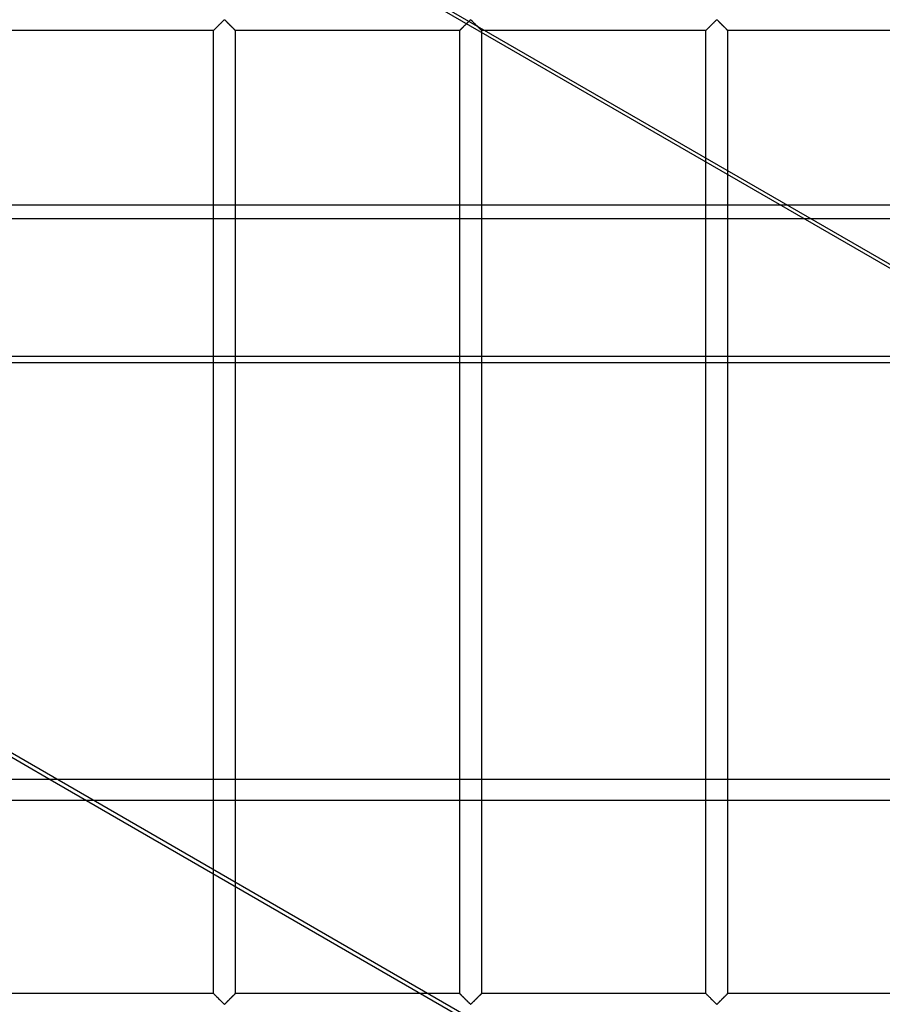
# Model space of a CAD drawing. Header units: millimetres. Extents: x -690 to 690, y -690 to 690.
# Tile 37 of 53: x 293 to 491, y -340 to -113. Entities that reach past the tile are written whole.
import ezdxf

# ---------------------------------------------------------------- set-up
doc = ezdxf.new("R2010")
doc.units = ezdxf.units.MM
doc.layers.add('MAIN-1', color=7, linetype='Continuous')
doc.layers.add('MAIN-2', color=7, linetype='Continuous')

msp = doc.modelspace()

# ---------------------------------------------------------------- linework, layer by layer
at = {"layer": 'MAIN-1'}
for p, q in [((-667.5, -155.95), (667.5, -155.95)), ((667.5, -192.36), (-667.5, -192.36)), ((133.87, -192.36), (299.9, -288.22)), ((667.5, -288.22), (-667.5, -288.22))]:
    msp.add_line(p, q, dxfattribs=at)
at = {"layer": 'MAIN-2'}
for p, q in [((530.92, -192.36), (365.39, -96.79)), ((366.96, -96.79), (532.48, -192.36)), ((337.71, -115.62), (337.77, -115.56)), ((337.81, -115.52), (337.76, -115.57)), ((337.77, -115.56), (337.84, -115.49)), ((337.86, -115.47), (337.81, -115.52)), ((337.84, -115.49), (337.92, -115.42)), ((337.91, -115.42), (337.86, -115.47)), ((337.97, -115.37), (337.91, -115.42)), ((337.92, -115.42), (337.99, -115.34)), ((338.03, -115.31), (337.97, -115.37)), ((337.99, -115.34), (338.07, -115.26)), ((338.08, -115.25), (338.03, -115.31)), ((338.07, -115.26), (338.16, -115.18)), ((338.14, -115.19), (338.08, -115.25)), ((338.2, -115.13), (338.14, -115.19)), ((338.16, -115.18), (338.24, -115.09)), ((338.27, -115.07), (338.2, -115.13)), ((338.24, -115.09), (338.33, -115)), ((338.33, -115.01), (338.27, -115.07)), ((338.33, -115), (338.42, -114.91)), ((338.39, -114.94), (338.33, -115.01)), ((338.46, -114.88), (338.39, -114.94)), ((338.42, -114.91), (338.52, -114.82)), ((338.53, -114.81), (338.46, -114.88)), ((338.52, -114.82), (338.61, -114.72)), ((338.59, -114.74), (338.53, -114.81)), ((338.66, -114.67), (338.59, -114.74)), ((338.61, -114.72), (338.71, -114.63)), ((338.73, -114.61), (338.66, -114.67)), ((338.71, -114.63), (338.8, -114.53)), ((338.8, -114.54), (338.73, -114.61)), ((338.8, -114.53), (338.9, -114.44)), ((338.87, -114.47), (338.8, -114.54)), ((338.94, -114.4), (338.87, -114.47)), ((338.9, -114.44), (339, -114.34)), ((339.01, -114.33), (338.94, -114.4)), ((339, -114.34), (339.09, -114.24)), ((339.07, -114.26), (339.01, -114.33)), ((339.14, -114.19), (339.07, -114.26)), ((339.09, -114.24), (339.19, -114.15)), ((339.21, -114.13), (339.14, -114.19)), ((339.19, -114.15), (339.28, -114.06)), ((339.27, -114.06), (339.21, -114.13)), ((339.34, -114), (339.27, -114.06)), ((339.28, -114.06), (339.37, -113.97)), ((339.41, -113.93), (339.34, -114)), ((339.37, -113.97), (339.46, -113.88)), ((339.47, -113.87), (339.41, -113.93)), ((339.46, -113.88), (339.55, -113.79)), ((339.53, -113.81), (339.47, -113.87)), ((339.59, -113.75), (339.53, -113.81)), ((339.55, -113.79), (339.63, -113.71)), ((339.65, -113.69), (339.59, -113.75)), ((339.63, -113.71), (339.71, -113.63)), ((339.71, -113.63), (339.65, -113.69)), ((339.71, -113.63), (339.79, -113.55)), ((339.77, -113.58), (339.71, -113.63)), ((339.82, -113.53), (339.77, -113.58)), ((339.79, -113.55), (339.87, -113.48)), ((339.87, -113.48), (339.82, -113.53)), ((339.87, -113.48), (339.94, -113.42)), ((339.93, -113.44), (339.87, -113.48)), ((340, -113.4), (339.93, -113.44)), ((339.94, -113.42), (340.06, -113.42)), ((340.11, -113.47), (340, -113.4)), ((340.06, -113.42), (340.13, -113.48)), ((340.21, -113.55), (340.11, -113.47)), ((340.13, -113.48), (340.21, -113.55)), ((340.21, -113.55), (340.29, -113.63)), ((340.3, -113.64), (340.21, -113.55)), ((340.29, -113.63), (340.37, -113.71)), ((340.4, -113.74), (340.3, -113.64)), ((340.37, -113.71), (340.45, -113.79)), ((340.51, -113.85), (340.4, -113.74)), ((340.45, -113.79), (340.54, -113.88)), ((340.62, -113.96), (340.51, -113.85)), ((340.54, -113.88), (340.63, -113.97)), ((340.74, -114.07), (340.62, -113.96)), ((340.63, -113.97), (340.72, -114.06)), ((340.72, -114.06), (340.81, -114.15)), ((340.85, -114.19), (340.74, -114.07)), ((340.81, -114.15), (340.91, -114.24)), ((340.97, -114.31), (340.85, -114.19)), ((340.91, -114.24), (341, -114.34)), ((341.09, -114.43), (340.97, -114.31)), ((341, -114.34), (341.1, -114.44)), ((341.21, -114.55), (341.09, -114.43)), ((341.1, -114.44), (341.2, -114.53)), ((341.2, -114.53), (341.29, -114.63)), ((341.33, -114.67), (341.21, -114.55)), ((341.29, -114.63), (341.39, -114.72)), ((341.45, -114.78), (341.33, -114.67)), ((341.39, -114.72), (341.48, -114.82)), ((341.57, -114.9), (341.45, -114.78)), ((341.48, -114.82), (341.58, -114.91)), ((341.68, -115.01), (341.57, -114.9)), ((341.58, -114.91), (341.67, -115)), ((341.67, -115), (341.76, -115.09)), ((341.79, -115.12), (341.68, -115.01)), ((341.76, -115.09), (341.84, -115.18)), ((341.89, -115.23), (341.79, -115.12)), ((341.84, -115.18), (341.93, -115.26)), ((341.99, -115.33), (341.89, -115.23)), ((341.93, -115.26), (342.01, -115.34)), ((342.09, -115.42), (341.99, -115.33)), ((342.01, -115.34), (342.08, -115.42)), ((342.08, -115.42), (342.16, -115.49)), ((342.18, -115.51), (342.09, -115.42)), ((342.16, -115.49), (342.23, -115.56)), ((342.26, -115.59), (342.18, -115.51)), ((342.23, -115.56), (342.29, -115.62)), ((394.38, -115.62), (394.44, -115.56)), ((394.48, -115.52), (394.43, -115.57)), ((394.44, -115.56), (394.51, -115.49)), ((394.53, -115.47), (394.48, -115.52)), ((394.51, -115.49), (394.58, -115.42)), ((394.58, -115.42), (394.53, -115.47)), ((394.58, -115.42), (394.66, -115.34)), ((394.64, -115.37), (394.58, -115.42)), ((394.69, -115.31), (394.64, -115.37)), ((394.66, -115.34), (394.74, -115.26)), ((394.75, -115.25), (394.69, -115.31)), ((394.74, -115.26), (394.82, -115.18)), ((394.81, -115.19), (394.75, -115.25)), ((394.87, -115.13), (394.81, -115.19)), ((394.82, -115.18), (394.91, -115.09)), ((394.93, -115.07), (394.87, -115.13)), ((394.91, -115.09), (395, -115)), ((395, -115.01), (394.93, -115.07)), ((395, -115), (395.09, -114.91)), ((395.06, -114.94), (395, -115.01)), ((395.13, -114.88), (395.06, -114.94)), ((395.09, -114.91), (395.18, -114.82)), ((395.19, -114.81), (395.13, -114.88)), ((395.18, -114.82), (395.28, -114.72)), ((395.26, -114.74), (395.19, -114.81)), ((395.33, -114.67), (395.26, -114.74)), ((395.28, -114.72), (395.37, -114.63)), ((395.4, -114.61), (395.33, -114.67)), ((395.37, -114.63), (395.47, -114.53)), ((395.47, -114.54), (395.4, -114.61)), ((395.47, -114.53), (395.57, -114.44)), ((395.53, -114.47), (395.47, -114.54)), ((395.6, -114.4), (395.53, -114.47)), ((395.57, -114.44), (395.66, -114.34)), ((395.67, -114.33), (395.6, -114.4)), ((395.66, -114.34), (395.76, -114.24)), ((395.74, -114.26), (395.67, -114.33)), ((395.81, -114.19), (395.74, -114.26)), ((395.76, -114.24), (395.85, -114.15)), ((395.88, -114.13), (395.81, -114.19)), ((395.85, -114.15), (395.95, -114.06)), ((395.94, -114.06), (395.88, -114.13)), ((396.01, -114), (395.94, -114.06)), ((395.95, -114.06), (396.04, -113.97)), ((396.07, -113.93), (396.01, -114)), ((396.04, -113.97), (396.13, -113.88)), ((396.14, -113.87), (396.07, -113.93)), ((396.13, -113.88), (396.22, -113.79)), ((396.2, -113.81), (396.14, -113.87)), ((396.26, -113.75), (396.2, -113.81)), ((396.22, -113.79), (396.3, -113.71)), ((396.32, -113.69), (396.26, -113.75)), ((396.3, -113.71), (396.38, -113.63)), ((396.38, -113.63), (396.32, -113.69)), ((396.38, -113.63), (396.46, -113.55)), ((396.43, -113.58), (396.38, -113.63)), ((396.49, -113.53), (396.43, -113.58)), ((396.46, -113.55), (396.53, -113.48)), ((396.54, -113.48), (396.49, -113.53)), ((396.53, -113.48), (396.61, -113.42)), ((396.59, -113.44), (396.54, -113.48)), ((396.67, -113.4), (396.59, -113.44)), ((396.61, -113.42), (396.72, -113.42)), ((396.78, -113.47), (396.67, -113.4)), ((396.72, -113.42), (396.8, -113.48)), ((396.87, -113.55), (396.78, -113.47)), ((396.8, -113.48), (396.87, -113.55)), ((396.87, -113.55), (396.95, -113.63)), ((396.97, -113.64), (396.87, -113.55)), ((396.95, -113.63), (397.03, -113.71)), ((397.07, -113.74), (396.97, -113.64)), ((397.03, -113.71), (397.12, -113.79)), ((397.18, -113.85), (397.07, -113.74)), ((397.12, -113.79), (397.2, -113.88)), ((397.29, -113.96), (397.18, -113.85)), ((397.2, -113.88), (397.29, -113.97)), ((397.4, -114.07), (397.29, -113.96)), ((397.29, -113.97), (397.39, -114.06)), ((397.39, -114.06), (397.48, -114.15)), ((397.52, -114.19), (397.4, -114.07)), ((397.48, -114.15), (397.57, -114.24)), ((397.64, -114.31), (397.52, -114.19)), ((397.57, -114.24), (397.67, -114.34)), ((397.76, -114.43), (397.64, -114.31)), ((397.67, -114.34), (397.77, -114.44)), ((397.88, -114.55), (397.76, -114.43)), ((397.77, -114.44), (397.86, -114.53)), ((397.86, -114.53), (397.96, -114.63)), ((398, -114.67), (397.88, -114.55)), ((397.96, -114.63), (398.06, -114.72)), ((398.12, -114.78), (398, -114.67)), ((398.06, -114.72), (398.15, -114.82)), ((398.23, -114.9), (398.12, -114.78)), ((398.15, -114.82), (398.24, -114.91)), ((398.34, -115.01), (398.23, -114.9)), ((398.24, -114.91), (398.33, -115)), ((398.33, -115), (398.42, -115.09)), ((398.45, -115.12), (398.34, -115.01)), ((398.42, -115.09), (398.51, -115.18)), ((398.56, -115.23), (398.45, -115.12)), ((398.51, -115.18), (398.59, -115.26)), ((398.66, -115.33), (398.56, -115.23)), ((398.59, -115.26), (398.67, -115.34)), ((398.76, -115.42), (398.66, -115.33)), ((398.67, -115.34), (398.75, -115.42)), ((398.75, -115.42), (398.82, -115.49)), ((398.85, -115.51), (398.76, -115.42)), ((398.82, -115.49), (398.89, -115.56)), ((398.93, -115.59), (398.85, -115.51)), ((398.89, -115.56), (398.95, -115.62)), ((451.05, -115.62), (451.11, -115.56)), ((451.14, -115.52), (451.1, -115.57)), ((451.11, -115.56), (451.18, -115.49)), ((451.19, -115.47), (451.14, -115.52)), ((451.18, -115.49), (451.25, -115.42)), ((451.25, -115.42), (451.19, -115.47)), ((451.25, -115.42), (451.33, -115.34)), ((451.3, -115.37), (451.25, -115.42)), ((451.36, -115.31), (451.3, -115.37)), ((451.33, -115.34), (451.41, -115.26)), ((451.42, -115.25), (451.36, -115.31)), ((451.41, -115.26), (451.49, -115.18)), ((451.48, -115.19), (451.42, -115.25)), ((451.54, -115.13), (451.48, -115.19)), ((451.49, -115.18), (451.58, -115.09)), ((451.6, -115.07), (451.54, -115.13)), ((451.58, -115.09), (451.67, -115)), ((451.66, -115.01), (451.6, -115.07)), ((451.73, -114.94), (451.66, -115.01)), ((451.67, -115), (451.76, -114.91)), ((451.79, -114.88), (451.73, -114.94)), ((451.76, -114.91), (451.85, -114.82)), ((451.86, -114.81), (451.79, -114.88)), ((451.85, -114.82), (451.94, -114.72)), ((451.93, -114.74), (451.86, -114.81)), ((451.99, -114.67), (451.93, -114.74)), ((451.94, -114.72), (452.04, -114.63)), ((452.06, -114.61), (451.99, -114.67)), ((452.04, -114.63), (452.14, -114.53)), ((452.13, -114.54), (452.06, -114.61)), ((452.2, -114.47), (452.13, -114.54)), ((452.14, -114.53), (452.23, -114.44)), ((452.27, -114.4), (452.2, -114.47)), ((452.23, -114.44), (452.33, -114.34)), ((452.34, -114.33), (452.27, -114.4)), ((452.33, -114.34), (452.43, -114.24)), ((452.41, -114.26), (452.34, -114.33)), ((452.47, -114.19), (452.41, -114.26)), ((452.43, -114.24), (452.52, -114.15)), ((452.54, -114.13), (452.47, -114.19)), ((452.52, -114.15), (452.61, -114.06)), ((452.61, -114.06), (452.54, -114.13)), ((452.61, -114.06), (452.71, -113.97)), ((452.67, -114), (452.61, -114.06)), ((452.74, -113.93), (452.67, -114)), ((452.71, -113.97), (452.8, -113.88)), ((452.8, -113.87), (452.74, -113.93)), ((452.8, -113.88), (452.88, -113.79)), ((452.87, -113.81), (452.8, -113.87)), ((452.93, -113.75), (452.87, -113.81)), ((452.88, -113.79), (452.97, -113.71)), ((452.99, -113.69), (452.93, -113.75)), ((452.97, -113.71), (453.05, -113.63)), ((453.04, -113.63), (452.99, -113.69)), ((453.1, -113.58), (453.04, -113.63)), ((453.05, -113.63), (453.13, -113.55)), ((453.15, -113.53), (453.1, -113.58)), ((453.13, -113.55), (453.2, -113.48)), ((453.21, -113.48), (453.15, -113.53)), ((453.2, -113.48), (453.28, -113.42)), ((453.26, -113.44), (453.21, -113.48)), ((453.33, -113.4), (453.26, -113.44)), ((453.28, -113.42), (453.39, -113.42)), ((453.45, -113.47), (453.33, -113.4)), ((453.39, -113.42), (453.47, -113.48)), ((453.54, -113.55), (453.45, -113.47)), ((453.47, -113.48), (453.54, -113.55)), ((453.54, -113.55), (453.62, -113.63)), ((453.64, -113.64), (453.54, -113.55)), ((453.62, -113.63), (453.7, -113.71)), ((453.74, -113.74), (453.64, -113.64)), ((453.7, -113.71), (453.78, -113.79)), ((453.84, -113.85), (453.74, -113.74)), ((453.78, -113.79), (453.87, -113.88)), ((453.96, -113.96), (453.84, -113.85)), ((453.87, -113.88), (453.96, -113.97)), ((454.07, -114.07), (453.96, -113.96)), ((453.96, -113.97), (454.05, -114.06)), ((454.05, -114.06), (454.15, -114.15)), ((454.19, -114.19), (454.07, -114.07)), ((454.15, -114.15), (454.24, -114.24)), ((454.3, -114.31), (454.19, -114.19)), ((454.24, -114.24), (454.34, -114.34)), ((454.42, -114.43), (454.3, -114.31)), ((454.34, -114.34), (454.43, -114.44)), ((454.54, -114.55), (454.42, -114.43)), ((454.43, -114.44), (454.53, -114.53)), ((454.53, -114.53), (454.63, -114.63)), ((454.66, -114.67), (454.54, -114.55)), ((454.63, -114.63), (454.72, -114.72)), ((454.78, -114.78), (454.66, -114.67)), ((454.72, -114.72), (454.82, -114.82)), ((454.9, -114.9), (454.78, -114.78)), ((454.82, -114.82), (454.91, -114.91)), ((455.01, -115.01), (454.9, -114.9)), ((454.91, -114.91), (455, -115)), ((455, -115), (455.09, -115.09)), ((455.12, -115.12), (455.01, -115.01)), ((455.09, -115.09), (455.18, -115.18)), ((455.23, -115.23), (455.12, -115.12)), ((455.18, -115.18), (455.26, -115.26)), ((455.33, -115.33), (455.23, -115.23)), ((455.26, -115.26), (455.34, -115.34)), ((455.42, -115.42), (455.33, -115.33)), ((455.34, -115.34), (455.42, -115.42)), ((455.42, -115.42), (455.49, -115.49)), ((455.51, -115.51), (455.42, -115.42)), ((455.49, -115.49), (455.56, -115.56)), ((455.59, -115.59), (455.51, -115.51)), ((455.56, -115.56), (455.62, -115.62)), ((337.5, -115.83), (285.83, -115.83)), ((337.51, -115.82), (337.5, -115.83)), ((337.5, -115.83), (337.51, -115.83)), ((337.5, -337.5), (337.5, -115.83)), ((337.5, -115.83), (337.5, -115.83)), ((337.52, -115.81), (337.51, -115.82)), ((337.51, -115.83), (337.52, -115.82)), ((337.52, -115.82), (337.54, -115.79)), ((337.54, -115.8), (337.52, -115.81)), ((337.54, -115.79), (337.57, -115.76)), ((337.56, -115.78), (337.54, -115.8)), ((337.58, -115.75), (337.56, -115.78)), ((337.57, -115.76), (337.61, -115.72)), ((337.61, -115.72), (337.58, -115.75)), ((337.61, -115.72), (337.66, -115.68)), ((337.64, -115.69), (337.61, -115.72)), ((337.68, -115.65), (337.64, -115.69)), ((337.66, -115.68), (337.71, -115.62)), ((337.72, -115.61), (337.68, -115.65)), ((337.76, -115.57), (337.72, -115.61)), ((342.33, -115.67), (342.26, -115.59)), ((342.29, -115.62), (342.34, -115.68)), ((342.39, -115.72), (342.33, -115.67)), ((342.34, -115.68), (342.39, -115.72)), ((342.39, -115.72), (342.43, -115.76)), ((342.44, -115.77), (342.39, -115.72)), ((342.43, -115.76), (342.46, -115.79)), ((342.47, -115.81), (342.44, -115.77)), ((342.46, -115.79), (342.48, -115.82)), ((342.49, -115.83), (342.47, -115.81)), ((342.48, -115.82), (342.49, -115.83)), ((342.49, -115.83), (342.5, -115.83)), ((342.5, -115.83), (342.49, -115.83)), ((342.5, -115.83), (342.5, -337.5)), ((394.17, -115.83), (342.5, -115.83)), ((394.17, -115.83), (394.19, -115.82)), ((394.18, -115.82), (394.17, -115.83)), ((394.17, -115.83), (394.17, -115.83)), ((394.17, -337.5), (394.17, -115.83)), ((394.17, -115.83), (394.17, -115.83)), ((394.19, -115.81), (394.18, -115.82)), ((394.19, -115.82), (394.21, -115.79)), ((394.2, -115.8), (394.19, -115.81)), ((394.22, -115.78), (394.2, -115.8)), ((394.21, -115.79), (394.24, -115.76)), ((394.25, -115.75), (394.22, -115.78)), ((394.24, -115.76), (394.28, -115.72)), ((394.28, -115.72), (394.25, -115.75)), ((394.28, -115.72), (394.33, -115.68)), ((394.31, -115.69), (394.28, -115.72)), ((394.35, -115.65), (394.31, -115.69)), ((394.33, -115.68), (394.38, -115.62)), ((394.39, -115.61), (394.35, -115.65)), ((394.43, -115.57), (394.39, -115.61)), ((399, -115.67), (398.93, -115.59)), ((398.95, -115.62), (399.01, -115.68)), ((399.06, -115.72), (399, -115.67)), ((399.01, -115.68), (399.06, -115.72)), ((399.06, -115.72), (399.09, -115.76)), ((399.1, -115.77), (399.06, -115.72)), ((399.09, -115.76), (399.13, -115.79)), ((399.14, -115.81), (399.1, -115.77)), ((399.13, -115.79), (399.15, -115.82)), ((399.16, -115.83), (399.14, -115.81)), ((399.15, -115.82), (399.16, -115.83)), ((399.16, -115.83), (399.17, -115.83)), ((399.17, -115.83), (399.16, -115.83)), ((399.17, -115.83), (399.17, -337.5)), ((450.83, -115.83), (399.17, -115.83)), ((450.83, -115.83), (450.84, -115.83)), ((450.83, -337.5), (450.83, -115.83)), ((450.84, -115.83), (450.83, -115.83)), ((450.85, -115.81), (450.84, -115.82)), ((450.84, -115.83), (450.85, -115.82)), ((450.84, -115.82), (450.84, -115.83)), ((450.85, -115.82), (450.87, -115.79)), ((450.87, -115.8), (450.85, -115.81)), ((450.87, -115.79), (450.91, -115.76)), ((450.89, -115.78), (450.87, -115.8)), ((450.92, -115.75), (450.89, -115.78)), ((450.91, -115.76), (450.94, -115.72)), ((450.94, -115.72), (450.92, -115.75)), ((450.94, -115.72), (450.99, -115.68)), ((450.98, -115.69), (450.94, -115.72)), ((451.01, -115.65), (450.98, -115.69)), ((450.99, -115.68), (451.05, -115.62)), ((451.05, -115.61), (451.01, -115.65)), ((451.1, -115.57), (451.05, -115.61)), ((455.66, -115.67), (455.59, -115.59)), ((455.62, -115.62), (455.67, -115.68)), ((455.72, -115.72), (455.66, -115.67)), ((455.67, -115.68), (455.72, -115.72)), ((455.72, -115.72), (455.76, -115.76)), ((455.77, -115.77), (455.72, -115.72)), ((455.76, -115.76), (455.79, -115.79)), ((455.8, -115.81), (455.77, -115.77)), ((455.79, -115.79), (455.81, -115.82)), ((455.83, -115.83), (455.8, -115.81)), ((455.81, -115.82), (455.83, -115.83)), ((455.83, -115.83), (455.83, -337.5)), ((455.83, -115.83), (455.83, -115.83)), ((455.83, -115.83), (455.83, -115.83)), ((507.5, -115.83), (455.83, -115.83)), ((519.86, -414.31), (66.62, -152.63)), ((667.5, -159.16), (-667.5, -159.16)), ((-667.5, -190.81), (667.5, -190.81)), ((299.9, -288.22), (465.43, -383.79)), ((-667.5, -292.98), (667.5, -292.98)), ((337.5, -337.5), (285.83, -337.5)), ((337.51, -337.5), (337.5, -337.5)), ((337.5, -337.5), (337.51, -337.51)), ((337.52, -337.52), (337.51, -337.5)), ((337.51, -337.51), (337.53, -337.53)), ((337.54, -337.54), (337.52, -337.52)), ((337.53, -337.53), (337.56, -337.56)), ((337.57, -337.57), (337.54, -337.54)), ((337.56, -337.56), (337.61, -337.61)), ((337.61, -337.61), (337.57, -337.57)), ((337.66, -337.66), (337.61, -337.61)), ((337.61, -337.61), (337.67, -337.67)), ((342.39, -337.61), (342.34, -337.66)), ((342.36, -337.64), (342.39, -337.61)), ((342.43, -337.57), (342.39, -337.61)), ((342.39, -337.61), (342.42, -337.58)), ((342.42, -337.58), (342.44, -337.56)), ((342.46, -337.54), (342.43, -337.57)), ((342.44, -337.56), (342.46, -337.54)), ((342.48, -337.52), (342.46, -337.54)), ((342.46, -337.54), (342.48, -337.52)), ((342.49, -337.5), (342.48, -337.52)), ((342.48, -337.52), (342.49, -337.51)), ((342.5, -337.5), (342.49, -337.5)), ((342.49, -337.51), (342.5, -337.5)), ((342.5, -337.5), (342.5, -337.5)), ((394.17, -337.5), (342.5, -337.5)), ((394.19, -337.52), (394.17, -337.5)), ((394.17, -337.5), (394.17, -337.5)), ((394.17, -337.5), (394.17, -337.51)), ((394.17, -337.51), (394.2, -337.53)), ((394.21, -337.54), (394.19, -337.52)), ((394.2, -337.53), (394.23, -337.56)), ((394.24, -337.57), (394.21, -337.54)), ((394.23, -337.56), (394.28, -337.61)), ((394.28, -337.61), (394.24, -337.57)), ((394.33, -337.66), (394.28, -337.61)), ((394.28, -337.61), (394.34, -337.67)), ((399.06, -337.61), (399.01, -337.66)), ((399.02, -337.64), (399.06, -337.61)), ((399.09, -337.57), (399.06, -337.61)), ((399.06, -337.61), (399.08, -337.58)), ((399.08, -337.58), (399.11, -337.56)), ((399.13, -337.54), (399.09, -337.57)), ((399.11, -337.56), (399.13, -337.54)), ((399.15, -337.52), (399.13, -337.54)), ((399.13, -337.54), (399.15, -337.52)), ((399.16, -337.5), (399.15, -337.52)), ((399.15, -337.52), (399.16, -337.51)), ((399.17, -337.5), (399.16, -337.5)), ((399.16, -337.51), (399.16, -337.5)), ((399.16, -337.5), (399.17, -337.5)), ((450.83, -337.5), (399.17, -337.5)), ((450.84, -337.5), (450.83, -337.5)), ((450.83, -337.5), (450.84, -337.51)), ((450.85, -337.52), (450.84, -337.5)), ((450.84, -337.51), (450.86, -337.53)), ((450.87, -337.54), (450.85, -337.52)), ((450.86, -337.53), (450.9, -337.56)), ((450.91, -337.57), (450.87, -337.54)), ((450.9, -337.56), (450.94, -337.61)), ((450.94, -337.61), (450.91, -337.57)), ((450.99, -337.66), (450.94, -337.61)), ((450.94, -337.61), (451, -337.67)), ((455.72, -337.61), (455.67, -337.66)), ((455.69, -337.64), (455.72, -337.61)), ((455.76, -337.57), (455.72, -337.61)), ((455.72, -337.61), (455.75, -337.58)), ((455.75, -337.58), (455.78, -337.56)), ((455.79, -337.54), (455.76, -337.57)), ((455.78, -337.56), (455.8, -337.54)), ((455.81, -337.52), (455.79, -337.54)), ((455.8, -337.54), (455.81, -337.52)), ((455.83, -337.5), (455.81, -337.52)), ((455.81, -337.52), (455.82, -337.51)), ((455.82, -337.51), (455.83, -337.5)), ((455.83, -337.5), (455.83, -337.5)), ((455.83, -337.5), (455.83, -337.5)), ((507.5, -337.5), (455.83, -337.5)), ((337.71, -337.71), (337.66, -337.66)), ((337.67, -337.67), (337.74, -337.74)), ((337.77, -337.77), (337.71, -337.71)), ((337.74, -337.74), (337.82, -337.82)), ((337.84, -337.84), (337.77, -337.77)), ((337.82, -337.82), (337.91, -337.91)), ((337.92, -337.91), (337.84, -337.84)), ((337.91, -337.91), (338.01, -338)), ((337.99, -337.99), (337.92, -337.91)), ((338.07, -338.07), (337.99, -337.99)), ((338.01, -338), (338.11, -338.11)), ((338.16, -338.16), (338.07, -338.07)), ((338.11, -338.11), (338.21, -338.21)), ((338.24, -338.24), (338.16, -338.16)), ((338.21, -338.21), (338.32, -338.32)), ((338.33, -338.33), (338.24, -338.24)), ((338.32, -338.32), (338.43, -338.43)), ((338.42, -338.42), (338.33, -338.33)), ((338.52, -338.51), (338.42, -338.42)), ((338.43, -338.43), (338.55, -338.55)), ((338.61, -338.61), (338.52, -338.51)), ((338.55, -338.55), (338.67, -338.67)), ((338.71, -338.7), (338.61, -338.61)), ((338.67, -338.67), (338.79, -338.79)), ((338.8, -338.8), (338.71, -338.7)), ((338.79, -338.79), (338.91, -338.91)), ((338.9, -338.9), (338.8, -338.8)), ((339, -338.99), (338.9, -338.9)), ((338.91, -338.91), (339.03, -339.03)), ((339.09, -339.09), (339, -338.99)), ((339.03, -339.03), (339.15, -339.14)), ((339.19, -339.18), (339.09, -339.09)), ((339.15, -339.14), (339.26, -339.26)), ((339.28, -339.28), (339.19, -339.18)), ((339.26, -339.26), (339.38, -339.37)), ((339.37, -339.37), (339.28, -339.28)), ((339.46, -339.46), (339.37, -339.37)), ((339.38, -339.37), (339.49, -339.48)), ((339.55, -339.54), (339.46, -339.46)), ((339.49, -339.48), (339.6, -339.59)), ((339.63, -339.63), (339.55, -339.54)), ((339.6, -339.59), (339.7, -339.69)), ((339.71, -339.71), (339.63, -339.63)), ((339.7, -339.69), (339.79, -339.78)), ((339.79, -339.78), (339.71, -339.71)), ((339.87, -339.85), (339.79, -339.78)), ((339.79, -339.78), (339.89, -339.87)), ((339.94, -339.91), (339.87, -339.85)), ((339.89, -339.87), (340, -339.93)), ((340.13, -339.85), (340.06, -339.91)), ((340.07, -339.9), (340.13, -339.85)), ((340.21, -339.78), (340.13, -339.85)), ((340.13, -339.85), (340.18, -339.81)), ((340.18, -339.81), (340.23, -339.75)), ((340.29, -339.71), (340.21, -339.78)), ((340.23, -339.75), (340.29, -339.7)), ((340.37, -339.63), (340.29, -339.71)), ((340.29, -339.7), (340.35, -339.64)), ((340.35, -339.64), (340.41, -339.59)), ((340.45, -339.54), (340.37, -339.63)), ((340.41, -339.59), (340.47, -339.53)), ((340.54, -339.46), (340.45, -339.54)), ((340.47, -339.53), (340.53, -339.47)), ((340.53, -339.47), (340.59, -339.4)), ((340.63, -339.37), (340.54, -339.46)), ((340.59, -339.4), (340.66, -339.34)), ((340.72, -339.28), (340.63, -339.37)), ((340.66, -339.34), (340.73, -339.27)), ((340.81, -339.18), (340.72, -339.28)), ((340.73, -339.27), (340.79, -339.21)), ((340.79, -339.21), (340.86, -339.14)), ((340.91, -339.09), (340.81, -339.18)), ((340.86, -339.14), (340.93, -339.07)), ((341, -338.99), (340.91, -339.09)), ((340.93, -339.07), (340.99, -339)), ((340.99, -339), (341.06, -338.93)), ((341.1, -338.9), (341, -338.99)), ((341.06, -338.93), (341.13, -338.87)), ((341.2, -338.8), (341.1, -338.9)), ((341.13, -338.87), (341.2, -338.8)), ((341.29, -338.7), (341.2, -338.8)), ((341.2, -338.8), (341.27, -338.73)), ((341.27, -338.73), (341.34, -338.66)), ((341.39, -338.61), (341.29, -338.7)), ((341.34, -338.66), (341.41, -338.59)), ((341.48, -338.51), (341.39, -338.61)), ((341.41, -338.59), (341.47, -338.52)), ((341.47, -338.52), (341.54, -338.46)), ((341.58, -338.42), (341.48, -338.51)), ((341.54, -338.46), (341.61, -338.39)), ((341.67, -338.33), (341.58, -338.42)), ((341.61, -338.39), (341.67, -338.33)), ((341.76, -338.24), (341.67, -338.33)), ((341.67, -338.33), (341.73, -338.26)), ((341.73, -338.26), (341.8, -338.2)), ((341.84, -338.16), (341.76, -338.24)), ((341.8, -338.2), (341.86, -338.14)), ((341.93, -338.07), (341.84, -338.16)), ((341.86, -338.14), (341.92, -338.08)), ((341.92, -338.08), (341.97, -338.02)), ((342.01, -337.99), (341.93, -338.07)), ((341.97, -338.02), (342.03, -337.97)), ((342.08, -337.91), (342.01, -337.99)), ((342.03, -337.97), (342.09, -337.91)), ((342.16, -337.84), (342.08, -337.91)), ((342.09, -337.91), (342.14, -337.86)), ((342.14, -337.86), (342.19, -337.81)), ((342.23, -337.77), (342.16, -337.84)), ((342.19, -337.81), (342.24, -337.76)), ((342.29, -337.71), (342.23, -337.77)), ((342.24, -337.76), (342.28, -337.72)), ((342.28, -337.72), (342.32, -337.68)), ((342.34, -337.66), (342.29, -337.71)), ((342.32, -337.68), (342.36, -337.64)), ((394.38, -337.71), (394.33, -337.66)), ((394.34, -337.67), (394.41, -337.74)), ((394.44, -337.77), (394.38, -337.71)), ((394.41, -337.74), (394.49, -337.82)), ((394.51, -337.84), (394.44, -337.77)), ((394.49, -337.82), (394.58, -337.91)), ((394.58, -337.91), (394.51, -337.84)), ((394.66, -337.99), (394.58, -337.91)), ((394.58, -337.91), (394.67, -338)), ((394.74, -338.07), (394.66, -337.99)), ((394.67, -338), (394.77, -338.11)), ((394.82, -338.16), (394.74, -338.07)), ((394.77, -338.11), (394.88, -338.21)), ((394.91, -338.24), (394.82, -338.16)), ((394.88, -338.21), (394.99, -338.32)), ((395, -338.33), (394.91, -338.24)), ((394.99, -338.32), (395.1, -338.43)), ((395.09, -338.42), (395, -338.33)), ((395.18, -338.51), (395.09, -338.42)), ((395.1, -338.43), (395.22, -338.55)), ((395.28, -338.61), (395.18, -338.51)), ((395.22, -338.55), (395.34, -338.67)), ((395.37, -338.7), (395.28, -338.61)), ((395.34, -338.67), (395.46, -338.79)), ((395.47, -338.8), (395.37, -338.7)), ((395.46, -338.79), (395.58, -338.91)), ((395.57, -338.9), (395.47, -338.8)), ((395.66, -338.99), (395.57, -338.9)), ((395.58, -338.91), (395.7, -339.03)), ((395.76, -339.09), (395.66, -338.99)), ((395.7, -339.03), (395.81, -339.14)), ((395.85, -339.18), (395.76, -339.09)), ((395.81, -339.14), (395.93, -339.26)), ((395.95, -339.28), (395.85, -339.18)), ((395.93, -339.26), (396.04, -339.37)), ((396.04, -339.37), (395.95, -339.28)), ((396.13, -339.46), (396.04, -339.37)), ((396.04, -339.37), (396.16, -339.48)), ((396.22, -339.54), (396.13, -339.46)), ((396.16, -339.48), (396.26, -339.59)), ((396.3, -339.63), (396.22, -339.54)), ((396.26, -339.59), (396.36, -339.69)), ((396.38, -339.71), (396.3, -339.63)), ((396.36, -339.69), (396.46, -339.78)), ((396.46, -339.78), (396.38, -339.71)), ((396.53, -339.85), (396.46, -339.78)), ((396.46, -339.78), (396.55, -339.87)), ((396.61, -339.91), (396.53, -339.85)), ((396.55, -339.87), (396.67, -339.93)), ((396.8, -339.85), (396.72, -339.91)), ((396.74, -339.9), (396.79, -339.85)), ((396.79, -339.85), (396.85, -339.81)), ((396.87, -339.78), (396.8, -339.85)), ((396.85, -339.81), (396.9, -339.75)), ((396.95, -339.71), (396.87, -339.78)), ((396.9, -339.75), (396.96, -339.7)), ((397.03, -339.63), (396.95, -339.71)), ((396.96, -339.7), (397.01, -339.64)), ((397.01, -339.64), (397.07, -339.59)), ((397.12, -339.54), (397.03, -339.63)), ((397.07, -339.59), (397.13, -339.53)), ((397.2, -339.46), (397.12, -339.54)), ((397.13, -339.53), (397.2, -339.47)), ((397.29, -339.37), (397.2, -339.46)), ((397.2, -339.47), (397.26, -339.4)), ((397.26, -339.4), (397.33, -339.34)), ((397.39, -339.28), (397.29, -339.37)), ((397.33, -339.34), (397.39, -339.27)), ((397.48, -339.18), (397.39, -339.28)), ((397.39, -339.27), (397.46, -339.21)), ((397.46, -339.21), (397.53, -339.14)), ((397.57, -339.09), (397.48, -339.18)), ((397.53, -339.14), (397.59, -339.07)), ((397.67, -338.99), (397.57, -339.09)), ((397.59, -339.07), (397.66, -339)), ((397.66, -339), (397.73, -338.93)), ((397.77, -338.9), (397.67, -338.99)), ((397.73, -338.93), (397.8, -338.87)), ((397.86, -338.8), (397.77, -338.9)), ((397.8, -338.87), (397.87, -338.8)), ((397.96, -338.7), (397.86, -338.8)), ((397.87, -338.8), (397.94, -338.73)), ((397.94, -338.73), (398.01, -338.66)), ((398.06, -338.61), (397.96, -338.7)), ((398.01, -338.66), (398.07, -338.59)), ((398.15, -338.51), (398.06, -338.61)), ((398.07, -338.59), (398.14, -338.52)), ((398.14, -338.52), (398.21, -338.46)), ((398.24, -338.42), (398.15, -338.51)), ((398.21, -338.46), (398.27, -338.39)), ((398.33, -338.33), (398.24, -338.42)), ((398.27, -338.39), (398.34, -338.33)), ((398.42, -338.24), (398.33, -338.33)), ((398.34, -338.33), (398.4, -338.26)), ((398.4, -338.26), (398.46, -338.2)), ((398.51, -338.16), (398.42, -338.24)), ((398.46, -338.2), (398.52, -338.14)), ((398.59, -338.07), (398.51, -338.16)), ((398.52, -338.14), (398.58, -338.08)), ((398.58, -338.08), (398.64, -338.02)), ((398.67, -337.99), (398.59, -338.07)), ((398.64, -338.02), (398.7, -337.97)), ((398.75, -337.91), (398.67, -337.99)), ((398.7, -337.97), (398.75, -337.91)), ((398.82, -337.84), (398.75, -337.91)), ((398.75, -337.91), (398.81, -337.86)), ((398.81, -337.86), (398.86, -337.81)), ((398.89, -337.77), (398.82, -337.84)), ((398.86, -337.81), (398.9, -337.76)), ((398.95, -337.71), (398.89, -337.77)), ((398.9, -337.76), (398.95, -337.72)), ((399.01, -337.66), (398.95, -337.71)), ((398.95, -337.72), (398.99, -337.68)), ((398.99, -337.68), (399.02, -337.64)), ((451.05, -337.71), (450.99, -337.66)), ((451, -337.67), (451.07, -337.74)), ((451.11, -337.77), (451.05, -337.71)), ((451.07, -337.74), (451.15, -337.82)), ((451.18, -337.84), (451.11, -337.77)), ((451.15, -337.82), (451.24, -337.91)), ((451.25, -337.91), (451.18, -337.84)), ((451.24, -337.91), (451.34, -338)), ((451.33, -337.99), (451.25, -337.91)), ((451.41, -338.07), (451.33, -337.99)), ((451.34, -338), (451.44, -338.11)), ((451.49, -338.16), (451.41, -338.07)), ((451.44, -338.11), (451.55, -338.21)), ((451.58, -338.24), (451.49, -338.16)), ((451.55, -338.21), (451.66, -338.32)), ((451.67, -338.33), (451.58, -338.24)), ((451.66, -338.32), (451.77, -338.43)), ((451.76, -338.42), (451.67, -338.33)), ((451.85, -338.51), (451.76, -338.42)), ((451.77, -338.43), (451.88, -338.55)), ((451.94, -338.61), (451.85, -338.51)), ((451.88, -338.55), (452, -338.67)), ((452.04, -338.7), (451.94, -338.61)), ((452, -338.67), (452.12, -338.79)), ((452.14, -338.8), (452.04, -338.7)), ((452.12, -338.79), (452.24, -338.91)), ((452.23, -338.9), (452.14, -338.8)), ((452.33, -338.99), (452.23, -338.9)), ((452.24, -338.91), (452.36, -339.03)), ((452.43, -339.09), (452.33, -338.99)), ((452.36, -339.03), (452.48, -339.14)), ((452.52, -339.18), (452.43, -339.09)), ((452.48, -339.14), (452.6, -339.26)), ((452.61, -339.28), (452.52, -339.18)), ((452.6, -339.26), (452.71, -339.37)), ((452.71, -339.37), (452.61, -339.28)), ((452.8, -339.46), (452.71, -339.37)), ((452.71, -339.37), (452.82, -339.48)), ((452.88, -339.54), (452.8, -339.46)), ((452.82, -339.48), (452.93, -339.59)), ((452.97, -339.63), (452.88, -339.54)), ((452.93, -339.59), (453.03, -339.69)), ((453.05, -339.71), (452.97, -339.63)), ((453.03, -339.69), (453.13, -339.78)), ((453.13, -339.78), (453.05, -339.71)), ((453.2, -339.85), (453.13, -339.78)), ((453.13, -339.78), (453.22, -339.87)), ((453.28, -339.91), (453.2, -339.85)), ((453.22, -339.87), (453.33, -339.93)), ((453.47, -339.85), (453.39, -339.91)), ((453.41, -339.9), (453.46, -339.85)), ((453.46, -339.85), (453.51, -339.81)), ((453.54, -339.78), (453.47, -339.85)), ((453.51, -339.81), (453.57, -339.75)), ((453.62, -339.71), (453.54, -339.78)), ((453.57, -339.75), (453.62, -339.7)), ((453.7, -339.63), (453.62, -339.71)), ((453.62, -339.7), (453.68, -339.64)), ((453.68, -339.64), (453.74, -339.59)), ((453.78, -339.54), (453.7, -339.63)), ((453.74, -339.59), (453.8, -339.53)), ((453.87, -339.46), (453.78, -339.54)), ((453.8, -339.53), (453.86, -339.47)), ((453.86, -339.47), (453.93, -339.4)), ((453.96, -339.37), (453.87, -339.46)), ((453.93, -339.4), (453.99, -339.34)), ((454.05, -339.28), (453.96, -339.37)), ((453.99, -339.34), (454.06, -339.27)), ((454.15, -339.18), (454.05, -339.28)), ((454.06, -339.27), (454.12, -339.21)), ((454.12, -339.21), (454.19, -339.14)), ((454.24, -339.09), (454.15, -339.18)), ((454.19, -339.14), (454.26, -339.07)), ((454.34, -338.99), (454.24, -339.09)), ((454.26, -339.07), (454.33, -339)), ((454.33, -339), (454.4, -338.93)), ((454.43, -338.9), (454.34, -338.99)), ((454.4, -338.93), (454.47, -338.87)), ((454.53, -338.8), (454.43, -338.9)), ((454.47, -338.87), (454.53, -338.8)), ((454.63, -338.7), (454.53, -338.8)), ((454.53, -338.8), (454.6, -338.73)), ((454.6, -338.73), (454.67, -338.66)), ((454.72, -338.61), (454.63, -338.7)), ((454.67, -338.66), (454.74, -338.59)), ((454.82, -338.51), (454.72, -338.61)), ((454.74, -338.59), (454.81, -338.52)), ((454.81, -338.52), (454.87, -338.46)), ((454.91, -338.42), (454.82, -338.51)), ((454.87, -338.46), (454.94, -338.39)), ((455, -338.33), (454.91, -338.42)), ((454.94, -338.39), (455, -338.33)), ((455.09, -338.24), (455, -338.33)), ((455, -338.33), (455.07, -338.26)), ((455.07, -338.26), (455.13, -338.2)), ((455.18, -338.16), (455.09, -338.24)), ((455.13, -338.2), (455.19, -338.14)), ((455.26, -338.07), (455.18, -338.16)), ((455.19, -338.14), (455.25, -338.08)), ((455.25, -338.08), (455.31, -338.02)), ((455.34, -337.99), (455.26, -338.07)), ((455.31, -338.02), (455.36, -337.97)), ((455.42, -337.91), (455.34, -337.99)), ((455.36, -337.97), (455.42, -337.91)), ((455.49, -337.84), (455.42, -337.91)), ((455.42, -337.91), (455.47, -337.86)), ((455.47, -337.86), (455.52, -337.81)), ((455.56, -337.77), (455.49, -337.84)), ((455.52, -337.81), (455.57, -337.76)), ((455.62, -337.71), (455.56, -337.77)), ((455.57, -337.76), (455.61, -337.72)), ((455.61, -337.72), (455.65, -337.68)), ((455.67, -337.66), (455.62, -337.71)), ((455.65, -337.68), (455.69, -337.64)), ((340.06, -339.91), (339.94, -339.91)), ((340, -339.93), (340.07, -339.9)), ((396.72, -339.91), (396.61, -339.91)), ((396.67, -339.93), (396.74, -339.9)), ((453.39, -339.91), (453.28, -339.91)), ((453.33, -339.93), (453.41, -339.9))]:
    msp.add_line(p, q, dxfattribs=at)

doc.saveas('drawing.dxf')
